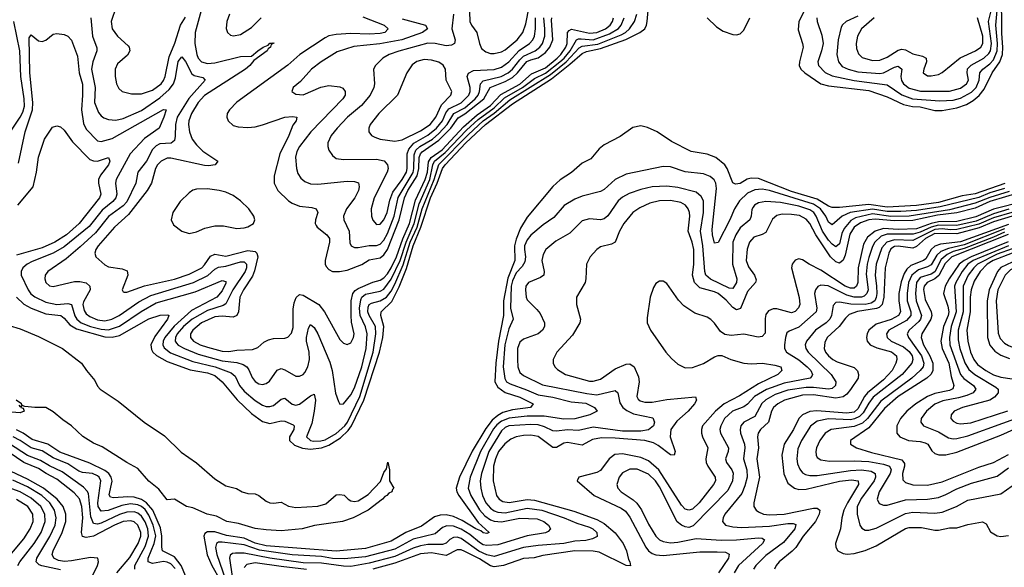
# Model space of a CAD drawing. Header units: inches. Extents: x 501365 to 657855, y 482276 to 547543.
# Tile 114 of 256: x 534207 to 539568, y 513320 to 516300. Entities that reach past the tile are written whole.
import ezdxf

# ---------------------------------------------------------------- set-up
doc = ezdxf.new("R2010")
doc.units = ezdxf.units.IN
doc.header["$MEASUREMENT"] = 0
doc.layers.add('A5531', color=7, linetype='Continuous')

msp = doc.modelspace()

# ---------------------------------------------------------------- linework, layer by layer
at = {"layer": 'A5531', "color": 5}
for points, elevation in [([(538480.1, 516350), (538449.3, 516290), (538445.1, 516245.1), (538470.1, 516170), (538472.6, 516150), (538452.4, 516070), (538452, 516050), (538460.6, 516030), (538481.2, 516010), (538570, 515950.1), (538610, 515939.5), (538830, 515914.1), (538930, 515879.2), (539018.5, 515838.5), (539068.3, 515828.3), (539110, 515826.2), (539190, 515805.8), (539230, 515805.6), (539310, 515820.3), (539361.5, 515838.5), (539399.1, 515860.9), (539432, 515888), (539458.7, 515921.3), (539501.4, 516010), (539543.4, 516070), (539557.4, 516110), (539560.8, 516150), (539554.4, 516225.6), (539552.9, 516452.9)], 1720), ([(534190.1, 514790), (534230, 514751.6), (534270, 514729.8), (534350, 514700.1), (534430.5, 514690.5), (534450, 514675.9), (534479.7, 514639.7), (534516.8, 514616.8), (534670, 514573.3), (534710, 514572.1), (534750, 514581.9), (534910, 514672), (534972.5, 514692.5), (535013.7, 514693.7), (535018.7, 514690), (535012.1, 514670), (534943.2, 514576.8), (534922.1, 514530), (534924.6, 514504.6), (534932.9, 514490), (534953, 514473), (535010, 514439.4), (535135.4, 514395.4), (535230, 514378.8), (535270, 514364.5), (535309.2, 514330), (535391.1, 514231.1), (535470, 514157.8), (535530, 514113.5), (535570, 514103.1), (535630, 514117), (535650, 514115.4), (535695.9, 514095.9), (535702, 514090), (535699.6, 514070), (535676.1, 514030), (535676, 514010), (535704.1, 513984.1), (535747.9, 513967.9), (535790, 513963.1), (535850, 513969.2), (535890, 513983.8), (535954.7, 514025.3), (535996.1, 514063.9), (536013.9, 514090), (536081.4, 514230), (536166.4, 514490), (536184, 514570), (536190.4, 514630), (536173.2, 514690), (536175.6, 514710), (536233.3, 514766.7), (536273.9, 514846.1), (536313.5, 514946.5), (536349.4, 515070), (536391.9, 515170), (536444.5, 515330), (536480.1, 515410), (536509.2, 515490), (536523.5, 515510), (536637.1, 515630), (536743.1, 515730), (536890, 515842.1), (537102.4, 515977.6), (537203, 516057), (537270, 516116.8), (537292.5, 516127.5), (537370, 516143.9), (537507.6, 516192.4), (537583.2, 516230), (537610, 516250.1), (537620.4, 516270), (537624.1, 516290), (537630.2, 516370)], 1720), ([(534732.1, 516370), (534705.5, 516290), (534710.6, 516250.6), (534739.8, 516210), (534797.6, 516157.6), (534803.5, 516150), (534806.7, 516130), (534793.7, 516106.3), (534740.6, 516059.4), (534727, 516030), (534727.1, 515990), (534735.2, 515950), (534746.2, 515926.2), (534764.9, 515910), (534816.2, 515896.2), (534870, 515896.4), (534930, 515915.7), (534976.7, 515950), (534991, 515969), (534999.2, 515990), (535021.7, 516098.3), (535051.6, 516171.6), (535082.3, 516270), (535110, 516313.4)], 1780), ([(536655, 516395), (536657.9, 516290), (536666.7, 516270), (536695.7, 516230), (536710.1, 516170), (536722.3, 516142.3), (536744.5, 516124.5), (536770, 516116.8), (536790, 516115.6), (536830, 516125.2), (536850, 516136.4), (536915.8, 516190), (536945.8, 516230), (536962.4, 516277.6), (536981.7, 516370)], 1880), ([(538546.7, 516310), (538549.6, 516290), (538575.4, 516215.4), (538581.2, 516170), (538573.1, 516130), (538552.7, 516070), (538557.3, 516050), (538593, 516013), (538630, 515993.7), (538750, 515969.6), (538930, 515944.9), (539010, 515890.6), (539068.7, 515868.7), (539217.5, 515857.5), (539290, 515861.6), (539330, 515873.1), (539390, 515904.9), (539414.8, 515930), (539431.6, 515970), (539435.6, 516010), (539451.1, 516030), (539490, 516059.9), (539510, 516081.4), (539529.1, 516130), (539530.5, 516170), (539521.8, 516270), (539530.1, 516369.9)], 1740), ([(538770, 516318.3), (538706.7, 516290), (538687.4, 516272.6), (538680.7, 516259.3), (538664, 516190), (538656.3, 516110), (538664.5, 516070), (538685.8, 516045.8), (538717.6, 516030), (538770, 516016.2), (538890, 516007.3), (538910, 516010.8), (538970, 516041.1), (538990, 516046.3), (539009.3, 516030), (539005.1, 515990), (539008.3, 515968.3), (539019.6, 515950), (539050, 515928), (539111.2, 515911.2), (539270, 515911.4), (539330, 515927.2), (539362.7, 515950), (539372.2, 515970), (539365.1, 516010), (539368.4, 516031.6), (539387.2, 516052.8), (539457.2, 516090), (539484.5, 516115.5), (539492.6, 516130), (539499, 516170), (539482.9, 516290), (539502.9, 516377.1)], 1760), ([(534200.1, 515519.9), (534237.1, 515690), (534277.5, 515810), (534279.7, 515850), (534262.7, 516010), (534258.9, 516201.1), (534270, 516217.1), (534310, 516185.3), (534330, 516180.4), (534350, 516188), (534390, 516220.5), (534410, 516225.5), (534450, 516219.3), (534470, 516210.4), (534490, 516188.2), (534521.8, 516101.8), (534530.7, 516010), (534548.5, 515948.5), (534549.8, 515890), (534543.6, 515810), (534555.1, 515735.1), (534570, 515704.8), (534630, 515641.2), (534650, 515637.9), (534710, 515653.8), (534990, 515811.4), (535004.7, 515810), (534992.9, 515770), (534967.2, 515710), (534887, 515653), (534809.3, 515570), (534731.9, 515430), (534729.1, 515410), (534736.3, 515350), (534730.6, 515330), (534714.8, 515310), (534656.5, 515263.5), (534584.9, 515175.1), (534450, 515064), (534390, 515029.4), (534275.3, 514984.7), (534248, 514970), (534224.8, 514950), (534215.3, 514930), (534214.6, 514910), (534253, 514830), (534268.7, 514808.7), (534290, 514791.6), (534350, 514762.7), (534409.2, 514749.2), (534470, 514754.6), (534489.7, 514749.7), (534507.5, 514687.5), (534518.5, 514670), (534542.7, 514650), (534592.6, 514630), (534650, 514616.1), (534690, 514612.1), (534750, 514631.4), (534867.9, 514712.1), (534950, 514759.4), (535161.9, 514818.1), (535310, 514879.8), (535330, 514875.8), (535330, 514865.7), (535310, 514823.8), (535280.9, 514790), (535143.3, 514716.7), (535047.7, 514632.3), (534997.6, 514570), (534988.9, 514550), (534986.8, 514530), (534993.7, 514513.7), (535027.8, 514487.8), (535150, 514440.7), (535271.3, 514411.3), (535358.7, 514378.7), (535379.8, 514359.8), (535403.4, 514310), (535430, 514278.8), (535490, 514227.8), (535530, 514202.7), (535550, 514195.5), (535570, 514194.1), (535590, 514201), (535630, 514235.5), (535650, 514239.8), (535690, 514208.1), (535710, 514202.4), (535731.5, 514208.5), (535790, 514253), (535810, 514261.3), (535818.2, 514230), (535811.2, 514168.8), (535797.4, 514102.6), (535768.8, 514030), (535790, 514010.2), (535807.2, 514007.2), (535847.7, 514007.7), (535870, 514014.1), (535930, 514047.7), (535977.5, 514090), (535991.2, 514110), (536059.5, 514250), (536132.6, 514490), (536146.8, 514590), (536144.6, 514630), (536109.2, 514690), (536103.2, 514710), (536104.6, 514735.4), (536110.5, 514749.5), (536122.4, 514757.6), (536170, 514769.1), (536204.6, 514790), (536230, 514822.9), (536250, 514861.5), (536294.9, 514965.1), (536334, 515090), (536370.7, 515170), (536398.2, 515270), (536463.9, 515430), (536488.7, 515511.3), (536650, 515675.9), (536730, 515749.6), (536790, 515791.1), (536876.2, 515863.8), (537098, 516002), (537182.7, 516070), (537253.9, 516146.1), (537270, 516156.6), (537354.1, 516165.9), (537482.7, 516217.3), (537505.1, 516230), (537527, 516250), (537554.2, 516290), (537568.2, 516330)], 1740), ([(534595.3, 516310), (534604.4, 516210), (534626.7, 516146.7), (534626.5, 516130), (534605, 516070), (534597.7, 516030), (534617.9, 515930), (534614.2, 515850), (534635.5, 515795.5), (534650, 515776.5), (534665.7, 515765.7), (534690, 515757.5), (534730, 515753), (534770, 515762.5), (534870, 515806.1), (534970, 515875.2), (535020.2, 515919.8), (535044.7, 515950), (535056.2, 515983.8), (535070, 516072.6), (535090, 516098.6), (535110, 516072.9), (535144.6, 516004.6), (535156.8, 515996.8), (535205.3, 515985.3), (535216.2, 515970), (535128.8, 515871.2), (535064.9, 515770), (535055.1, 515730), (535054.5, 515665.5), (535050, 515642.6), (535032, 515628), (534970, 515623.7), (534950, 515614.3), (534930, 515593.7), (534898.5, 515530), (534851.3, 515470), (534839.9, 515410), (534790, 515309.1), (534770, 515286.6), (534690, 515229.5), (534619.3, 515140.7), (534536.6, 515063.4), (534460.6, 514999.4), (534360.7, 514930), (534346.8, 514910), (534344, 514890), (534350.2, 514870), (534370, 514851.1), (534390, 514848.5), (534505.1, 514874.9), (534535.6, 514875.6), (534570, 514867.3), (534589.4, 514850), (534590.1, 514830), (534555.3, 514764.7), (534551.3, 514750), (534558.1, 514718.1), (534570, 514700.1), (534590, 514684.4), (534630, 514667.5), (534670, 514661.9), (534708.7, 514670), (534748.6, 514690), (534856.2, 514763.8), (534921.2, 514798.8), (535153, 514870), (535232, 514908), (535270, 514941.7), (535290, 514953.3), (535330, 514958.8), (535410, 514982.3), (535430, 514982.7), (535443, 514970), (535442.9, 514950), (535435.5, 514930), (535367.8, 514830), (535330, 514753), (535315.6, 514744.4), (535230, 514716.5), (535146.9, 514670), (535099.9, 514630), (535064.5, 514590), (535055, 514570), (535053.8, 514550), (535060.2, 514540.2), (535069.2, 514529.2), (535104.7, 514510), (535179.6, 514479.6), (535310, 514442.6), (535390, 514434.8), (535423.6, 514423.6), (535443.5, 514410), (535455.1, 514395.1), (535472.4, 514352.4), (535490, 514330.2), (535510, 514319.1), (535530, 514314.6), (535550, 514319.3), (535567.4, 514332.6), (535610, 514393.6), (535630, 514401), (535650, 514394.4), (535710, 514359.8), (535730, 514359.3), (535750, 514369.3), (535759.2, 514380.8), (535776.1, 514410), (535785.7, 514450), (535783, 514490), (535768.7, 514550), (535769.1, 514570), (535779.1, 514620.9), (535790, 514642), (535810, 514624), (535830, 514590.2), (535896.6, 514436.6), (535908.2, 514390), (535927.6, 514267.6), (535942.4, 514222.4), (535950, 514208), (535970, 514208.9), (536010, 514257.7), (536030, 514295.8), (536070, 514411), (536093.4, 514510), (536099.1, 514590), (536090, 514629), (536061.8, 514690), (536057.8, 514730), (536063.8, 514776.2), (536070, 514790.1), (536090, 514806), (536170, 514823), (536190, 514833.5), (536230, 514887.5), (536279.5, 514990), (536311.4, 515090), (536355.9, 515190), (536383, 515297), (536440, 515430), (536457, 515510), (536466.3, 515530), (536523.6, 515576.4), (536640.7, 515699.3), (536703.4, 515756.6), (536790, 515819.7), (536846, 515874), (536944.1, 515930), (537010, 515980.6), (537070, 516008.2), (537148.7, 516070), (537171.5, 516090), (537204.4, 516130), (537239, 516190), (537250, 516195.9), (537263.9, 516196.1), (537330, 516189.6), (537417.7, 516222.3), (537467.4, 516252.6), (537482.2, 516270), (537498.6, 516310)], 1760), ([(535195.5, 516350), (535162.4, 516230), (535161.5, 516170), (535171.1, 516110), (535178.8, 516090), (535196.8, 516070), (535230, 516062.3), (535270, 516064.5), (535410, 516099.6), (535470, 516101.5), (535503.5, 516130), (535533.3, 516150), (535559.3, 516160.7), (535570, 516172.7), (535588, 516172), (535590, 516176), (535591.5, 516171.5), (535575.6, 516164.4), (535573.7, 516150), (535559.4, 516140.6), (535554, 516130), (535482.4, 516077.6), (535460.7, 516050), (535437.5, 516030), (535213, 515887), (535178.7, 515850), (535143.3, 515790), (535128.6, 515750), (535126.3, 515730), (535131, 515690), (535146.8, 515650), (535170, 515618.1), (535204.7, 515584.7), (535286, 515530), (535272.4, 515510), (535235.6, 515504.4), (535213.9, 515506.1), (535030, 515547.1), (535010, 515545.7), (534977, 515530), (534957.8, 515510), (534946.8, 515490), (534924.5, 515410), (534901.3, 515370), (534800.3, 515239.7), (534722.9, 515170), (534634.4, 515070), (534621.6, 515050), (534615.9, 515030), (534622.3, 515010), (534670, 514965.7), (534690, 514955.9), (534764.3, 514944.3), (534792.8, 514932.8), (534796.5, 514910), (534765.7, 514830), (534770, 514818.8), (534776.3, 514816.3), (534790, 514816.9), (534887.5, 514852.5), (535050, 514887.4), (535130, 514915.1), (535198.4, 514950), (535214.3, 514965.7), (535246.4, 515013.6), (535270, 515023.9), (535330, 515013.6), (535450, 515043.4), (535490, 515038.2), (535499.2, 515030), (535503, 515010), (535486.6, 514933.4), (535475.3, 514904.7), (535426.4, 514830), (535406.5, 514790), (535397.9, 514710), (535390, 514690.8), (535370, 514681.5), (535310, 514687.4), (535270, 514683.1), (535196.5, 514650), (535149.3, 514610), (535137.1, 514590), (535136.9, 514570), (535153.9, 514550), (535189.4, 514530), (535230, 514517), (535310, 514495.7), (535345.9, 514494.1), (535390, 514501.5), (535475.6, 514504.4), (535503.1, 514516.9), (535535.7, 514544.3), (535562, 514558), (535590, 514564.7), (535650, 514566.3), (535667.9, 514572.1), (535686.3, 514593.7), (535695.9, 514624.1), (535696.2, 514723.8), (535701.7, 514758.3), (535712.4, 514787.6), (535730, 514804.6), (535750, 514801.2), (535836.1, 514750), (535866.8, 514710), (535950, 514558.9), (535970, 514539), (535990, 514532.9), (536010, 514541.1), (536025, 514570), (536029.1, 514590), (536014.3, 514654.3), (536011.1, 514691.1), (536012.8, 514770), (536021.7, 514810), (536033.8, 514826.2), (536050, 514837.9), (536130, 514872.3), (536170, 514882.9), (536190, 514894.6), (536210, 514916.5), (536230, 514949.8), (536259.6, 515010), (536292.8, 515107.2), (536330.2, 515190.2), (536362.2, 515317.8), (536415.3, 515430), (536427.1, 515470), (536433.1, 515526.9), (536447.3, 515550), (536507.4, 515592.6), (536623.6, 515716.4), (536697.9, 515782.1), (536770, 515833), (536827, 515893), (536930, 515948.8), (536994.4, 516005.6), (537070, 516038.4), (537134.1, 516090), (537154.3, 516110), (537180.6, 516150), (537187.4, 516170), (537190.7, 516229.3), (537198.7, 516241.3), (537211.9, 516248.1), (537310, 516226.1), (537350, 516230), (537396.1, 516250), (537421.5, 516270), (537434.4, 516290), (537440.1, 516310)], 1780), ([(535349.6, 516330), (535335.3, 516290), (535332.3, 516252.3), (535338.8, 516230), (535355.5, 516215.5), (535371.5, 516211.5), (535410, 516219.4), (535470, 516256.9), (535522.3, 516310)], 1820), ([(536075.1, 516315.1), (536191.9, 516270), (536213.4, 516250), (536195.6, 516230), (536170, 516225.3), (536110, 516221.4), (536010, 516224.9), (535930, 516219.8), (535890, 516211.7), (535870, 516201.7), (535733, 516110), (535667.8, 516052.2), (535390, 515851.8), (535349.4, 515810), (535337.5, 515790), (535335, 515770), (535343.2, 515750), (535370, 515724.6), (535397.2, 515717.2), (535450, 515713.6), (535490, 515717.4), (535530, 515727.6), (535650.1, 515770.1), (535693.4, 515773.4), (535715.5, 515770), (535712.9, 515750), (535694.7, 515725.3), (535673.4, 515670), (535623.1, 515570), (535592.7, 515450), (535593.5, 515410), (535612.6, 515370), (535670, 515315), (535690, 515301.3), (535730, 515285.7), (535798, 515278), (535821.6, 515270), (535830.2, 515250), (535818.6, 515210), (535816.5, 515190), (535820.7, 515180.7), (535826.5, 515170), (535879.7, 515130), (535893.9, 515110), (535893.8, 515090), (535869.6, 514990), (535870.2, 514970), (535876.3, 514956.3), (535890, 514939.7), (535910, 514928.8), (535948.9, 514928.9), (535990, 514937.6), (536070, 514967.6), (536110, 514992.3), (536170, 515004.2), (536190, 515019.5), (536210, 515049.7), (536273.8, 515210), (536301.8, 515330), (536321.3, 515370), (536371.2, 515450), (536380.7, 515490), (536382.2, 515550), (536389.6, 515570), (536399.2, 515580.8), (536490, 515643.7), (536554.2, 515710), (536594.7, 515765.3), (536630, 515786.8), (536734.3, 515870), (536768.3, 515931.7), (536850, 515962.8), (536890, 515984.9), (536918.2, 516010), (536968.5, 516071.5), (536990, 516082), (537030, 516092.2), (537070, 516120.5), (537093.7, 516150), (537110, 516190), (537103.6, 516296.4), (537104.2, 516310)], 1820), ([(536290, 516305.4), (536416.5, 516270), (536426.7, 516250), (536400.2, 516230), (536288.1, 516190), (536168.6, 516168.6), (536026.8, 516153.2), (535935.7, 516124.3), (535849.1, 516070), (535796.1, 516030), (535736.1, 515963.9), (535696.4, 515930), (535688.2, 515910), (535710, 515894), (535750, 515891.7), (535847.6, 515932.4), (535890, 515941.4), (535950, 515935.2), (535967, 515927), (535980.2, 515910), (535978.9, 515890), (535967, 515870), (535791.9, 515690), (535730, 515609.8), (535716.7, 515583.3), (535709, 515551), (535714.3, 515490), (535722.3, 515462.3), (535737.4, 515437.4), (535759.1, 515419.1), (535790, 515406.4), (535830, 515404.8), (535990, 515421.2), (536030, 515420.2), (536051.6, 515411.6), (536056, 515390), (536051.4, 515370), (536031.3, 515330), (535986.8, 515270), (535970.1, 515230), (535972.5, 515210), (536001.5, 515150), (536004.9, 515084.9), (536012, 515070), (536030, 515060.2), (536050, 515059.4), (536109.5, 515070.5), (536150, 515070.5), (536170, 515078.6), (536190, 515099.6), (536210, 515136.1), (536245.5, 515230), (536268.4, 515331.6), (536350, 515468.7), (536354.1, 515490), (536354.9, 515565.1), (536364.5, 515590), (536386.5, 515610), (536454.1, 515650), (536490, 515680.8), (536534.7, 515730), (536570.1, 515789.9), (536630, 515821.1), (536688, 515870), (536704.1, 515890), (536711.3, 515910), (536716, 515950), (536730, 515967.8), (536829.2, 515990), (536867.3, 516010), (536890.9, 516030), (536930, 516082.2), (536950, 516101.4), (537013, 516130), (537038.6, 516150), (537053, 516170), (537066.2, 516210), (537067.2, 516250), (537060.4, 516310)], 1840), ([(536568.9, 516330), (536559.4, 516250), (536577.7, 516190), (536575, 516170), (536559.1, 516160.9), (536530, 516156.9), (536470, 516170.6), (536430, 516172.4), (536270.9, 516129.1), (536219.6, 516110), (536184.9, 516090), (536144, 516050), (536133.8, 516030), (536139.2, 515950), (536135.7, 515930), (536115.7, 515890), (536067.5, 515832.5), (535992.7, 515770), (535935, 515710), (535904, 515670), (535885, 515630), (535884.6, 515610), (535891, 515590), (535910, 515560.7), (535930, 515544.8), (535970, 515539.1), (536150, 515540.1), (536191, 515531), (536210.6, 515510.6), (536213.4, 515490), (536208.9, 515470), (536137.5, 515330), (536120.5, 515270), (536122.7, 515230), (536130, 515208.4), (536150, 515185.2), (536170, 515187.8), (536190, 515211), (536207.6, 515250), (536221.7, 515318.3), (536239.3, 515360.7), (536290, 515430.1), (536312.9, 515470), (536317.7, 515490), (536317.4, 515570), (536325.2, 515594.8), (536352.5, 515627.5), (536430, 515672), (536476.2, 515710), (536508.7, 515750), (536527.4, 515792.6), (536544.4, 515815.6), (536610, 515848.3), (536652.5, 515890), (536660.5, 515910), (536660.4, 515930), (536643.6, 515990), (536650.9, 516009.1), (536677.2, 516022.8), (536790, 516028.4), (536830, 516041.9), (536870, 516070.1), (536927.5, 516132.5), (536983.8, 516170), (537000.6, 516190), (537009.6, 516210), (537016.2, 516250), (537015.6, 516310)], 1860), ([(537950.9, 516310), (538001.3, 516261.3), (538037.5, 516237.5), (538090, 516218.7), (538110, 516217.2), (538130, 516223.4), (538150, 516243.2), (538182.7, 516310)], 1720), ([(538860.1, 516310), (538791.3, 516250), (538769.5, 516210), (538762, 516170), (538763.6, 516143.6), (538773.6, 516113.6), (538794.6, 516094.6), (538850, 516077.5), (538890, 516079.4), (538930, 516096.6), (538990, 516134.1), (539010, 516139.4), (539030, 516135.3), (539070, 516114.9), (539122.3, 516102.3), (539141.8, 516090), (539143.8, 516070), (539129.4, 516030), (539126.9, 516010), (539150, 515993.8), (539170, 515994), (539210, 516002), (539230, 516012.3), (539327.4, 516092.6), (539411.9, 516130), (539439.4, 516150), (539450.5, 516170), (539451.2, 516210), (539422.1, 516310)], 1780), ([(534090, 515592.9), (534210, 515768.9), (534223.8, 515796.2), (534233.3, 515830), (534231.8, 515870), (534213.1, 515990), (534208.4, 516130), (534175.4, 516290)], 1760), ([(534198, 515290), (534280.8, 515390), (534299.5, 515470), (534308.8, 515551.2), (534342.5, 515650), (534385.6, 515714.4), (534410, 515722), (534430, 515716.3), (534450, 515699.1), (534495.6, 515635.6), (534590, 515539.7), (534610, 515531), (534630, 515530.9), (534690, 515550.2), (534697.5, 515530), (534690.7, 515510), (534646.4, 515453.6), (534637.1, 515430), (534636.1, 515410), (534648.9, 515350), (534641.2, 515330), (534531.9, 515190), (534463, 515130), (534398.4, 515090), (534330, 515058.9), (534190, 515018.9)], 1720), ([(539571.2, 515408.8), (539410, 515351.7), (539339.5, 515340.5), (539210, 515306), (539090, 515288.2), (538930, 515280), (538830, 515294), (538670, 515277.8), (538630, 515278), (538610, 515285.6), (538550, 515322.4), (538410, 515364.9), (538230, 515435.9), (538190, 515438.1), (538168.8, 515431.2), (538130, 515408.6), (538104.6, 515404.6), (538090, 515412.4), (538058.3, 515490), (538045.7, 515510), (537997.8, 515550), (537950, 515568.8), (537863.3, 515583.3), (537756.5, 515636.5), (537678.2, 515690), (537626.2, 515713.8), (537590, 515722.9), (537546.3, 515713.7), (537476.1, 515663.9), (537390, 515618.7), (537363, 515597), (537316.5, 515543.5), (537270, 515519), (537211.6, 515468.4), (537150, 515427.9), (537110, 515392.5), (536970, 515225), (536933.9, 515166.1), (536910, 515105.6), (536901.6, 515070), (536902.4, 514990), (536865.8, 514894.2), (536841, 514770), (536841, 514690), (536813.8, 514550), (536798.9, 514430), (536794.2, 514330), (536810, 514300.9), (536850, 514271.4), (536930, 514246.4), (537002.2, 514210), (536988.2, 514190), (536890, 514177.7), (536838.4, 514161.6), (536810, 514146.8), (536779.4, 514120.6), (536744.6, 514075.4), (536670, 513951.7), (536602.6, 513810), (536583.8, 513750), (536586.9, 513730), (536598, 513710), (536703.9, 513563.9), (536762.6, 513510), (536750, 513504.5), (536730, 513507.7), (536718.3, 513518.3), (536690, 513529.6), (536615.5, 513575.5), (536570, 513597.1), (536530, 513604.7), (536496.7, 513603.3), (536464.9, 513595.1), (536395.7, 513544.3), (536310, 513509.9), (536230, 513462.2), (536090, 513422.3), (535930, 513407.9), (535550, 513437.3), (535490, 513451.3), (535430, 513479.1), (535333.1, 513493.1), (535270, 513513.4), (535230, 513513.6), (535215.7, 513504.3), (535209.5, 513490), (535228.6, 513388.6), (535252.8, 513330), (535298.7, 513250)], 1720), ([(539570, 515380.4), (539490, 515356.9), (539430, 515332.8), (539219.3, 515280.7), (539090, 515261.9), (539004.4, 515255.6), (538930, 515255.5), (538850, 515269.5), (538729.1, 515250.9), (538685.8, 515230), (538630, 515182.9), (538610, 515198.9), (538596, 515230), (538567.5, 515270), (538530, 515296.3), (538289.5, 515370.5), (538250, 515377.5), (538210, 515374.2), (538170, 515355.7), (538125.9, 515314.1), (538098.8, 515270), (538073.3, 515210), (538010, 515087.8), (537990, 515083.6), (537978.4, 515130), (537977.6, 515157.6), (538000.7, 515380.7), (537996.9, 515410), (537988, 515428), (537966.5, 515446.5), (537930, 515460.5), (537830, 515471.7), (537750, 515499.1), (537710, 515501.8), (537510, 515458.8), (537450, 515430.6), (537390, 515375), (537370, 515364.6), (537270, 515339.5), (537230, 515323.7), (537172, 515288), (537115.9, 515224.1), (537056.7, 515183.3), (536990, 515126.8), (536970, 515102.6), (536956.6, 515070), (536954.9, 515050), (536961.2, 515010), (536957.9, 514982.1), (536943, 514957), (536910, 514921.6), (536890, 514878.6), (536883.7, 514850), (536878.6, 514730), (536894.2, 514670), (536870, 514618), (536849, 514530), (536839.8, 514410), (536848.1, 514348.1), (536858.6, 514330), (536877.6, 514317.6), (536966.6, 514286.6), (537030, 514258.7), (537110, 514245.5), (537210, 514220.4), (537290, 514213.2), (537336, 514190), (537351.7, 514170), (537312, 514150), (537230, 514127.7), (537170, 514126.9), (537062, 514142), (536970, 514142.8), (536871.9, 514131.9), (536830, 514115.6), (536804.9, 514095.1), (536787.2, 514072.8), (536716.9, 513950), (536660.6, 513810), (536648.8, 513750), (536663.5, 513710), (536710, 513632.1), (536739.8, 513599.8), (536770, 513578.9), (536790.7, 513570.7), (536830, 513567.2), (536930, 513586.8), (537024, 513584), (537060.1, 513570), (537086.2, 513550), (537097.8, 513530), (537084.4, 513515.6), (537070, 513508.4), (536970, 513491.8), (536810, 513443.1), (536750, 513437.9), (536730, 513442.8), (536710, 513454.4), (536657.9, 513497.9), (536610, 513528), (536570, 513544.2), (536533.6, 513546.4), (536510, 513536.1), (536470, 513502.6), (536350, 513472.8), (536250, 513418.6), (536090, 513377.5), (535974, 513366), (535910, 513367.5), (535850, 513378), (535690, 513387.6), (535513.4, 513413.4), (535430, 513442), (535310, 513457.1), (535290, 513457.2), (535277.9, 513450), (535272.6, 513427.4), (535279.9, 513390), (535357, 513170)], 1740), ([(539595.1, 515364.9), (539490, 515333.2), (539410, 515301.1), (539270, 515265.7), (539050, 515231), (538950, 515229.7), (538850, 515244.1), (538757.7, 515222.3), (538732.7, 515207.3), (538695.9, 515164.1), (538682.8, 515137.2), (538670, 515079.8), (538650, 515064.5), (538630, 515078), (538610, 515101), (538578.1, 515150), (538544, 515230), (538530.3, 515250.3), (538510, 515265), (538450, 515284.4), (538350, 515304.4), (538270, 515311), (538230, 515302.4), (538208.8, 515291.2), (538199.9, 515280.1), (538192.7, 515267.3), (538190.1, 515230), (538183, 515210), (538130, 515168.1), (538105.9, 515130), (538090.8, 515090), (538088.6, 514970), (538111.2, 514890), (538109.4, 514870), (538090, 514838), (538070, 514839.3), (537967.7, 514887.7), (537943.1, 514910), (537936.9, 514930), (537926.2, 515070), (537914.7, 515150), (537931.1, 515250), (537930, 515314.3), (537918.4, 515338.4), (537890, 515360.7), (537790, 515387.4), (537730, 515394.1), (537650, 515389.5), (537590, 515376.1), (537526, 515354), (537490, 515333.3), (537466.4, 515313.6), (537410, 515232.8), (537390, 515216.3), (537370, 515211.2), (537310, 515215.9), (537270, 515205.3), (537201.8, 515138.2), (537125.5, 515094.5), (537071.4, 515050), (537058, 515022), (537050.1, 514990), (537063.7, 514930), (537060.7, 514910), (537043.3, 514896.7), (536977.3, 514870), (536962.6, 514850), (536960.6, 514830), (536964.2, 514790), (536970, 514775.5), (537023.7, 514723.7), (537040.8, 514700.8), (537065.4, 514650), (537065.2, 514630), (537053.7, 514610), (537029.6, 514590.4), (536950, 514560.6), (536930, 514545.7), (536918.5, 514510), (536917.8, 514450), (536919.5, 514410), (536930, 514380.2), (536950, 514363.3), (537053.8, 514313.8), (537294.5, 514265.5), (537350, 514259.1), (537450, 514281.5), (537464.7, 514270), (537474.6, 514214.6), (537491, 514190), (537512.4, 514172.4), (537550, 514154.7), (537653.8, 514133.8), (537664, 514110), (537658.6, 514090), (537631.6, 514068.4), (537590, 514061.5), (537539.8, 514060.2), (537490, 514061.4), (537330, 514081.7), (537250, 514064.7), (537190, 514067.2), (537130, 514060.7), (537110, 514063), (537065, 514085), (537030, 514094.8), (536990, 514096.5), (536870, 514089.3), (536850, 514080.3), (536830, 514062.3), (536762, 513950), (536721.2, 513830), (536715.1, 513790), (536717.1, 513750), (536726.4, 513710), (536746, 513670), (536770, 513642.4), (536790, 513627.9), (536810, 513620.3), (536850, 513617.1), (536970, 513641.6), (537049.3, 513630), (537172.5, 513590), (537239.9, 513559.9), (537310, 513538.1), (537326.9, 513530), (537349.5, 513510), (537352.1, 513487.9), (537325.7, 513474.3), (537290, 513466.1), (537230, 513462.2), (537170, 513449.1), (537030, 513438.5), (536950, 513427.2), (536790, 513378.6), (536750, 513387), (536707.7, 513407.7), (536610, 513476.4), (536590, 513483.2), (536570, 513482.8), (536550, 513471.7), (536528.5, 513451.5), (536510, 513443.3), (536430, 513443.7), (536390, 513436.9), (536350, 513423.7), (536250, 513378.3), (536110, 513342.3), (536010, 513324.5), (535970, 513325.5), (535850, 513342), (535750, 513344.2), (535570, 513370), (535430, 513396.4), (535382.3, 513397.7), (535365.2, 513394.8), (535353.1, 513386.9), (535349.4, 513370), (535363.8, 513270)], 1760), ([(539659.5, 515360.5), (539490, 515309.7), (539410, 515275.1), (539310, 515248.2), (539204.7, 515235.3), (539070, 515206.6), (538970, 515205), (538864.7, 515215.3), (538830, 515210.1), (538785, 515195), (538750.6, 515170), (538726.4, 515133.6), (538701.5, 515018.5), (538690, 514990.5), (538670, 514975.8), (538650, 514982.6), (538621.7, 515010), (538542.2, 515130), (538510, 515190.9), (538490, 515215.3), (538453.5, 515233.5), (538410, 515240.7), (538358.2, 515241.8), (538330, 515233.9), (538306.2, 515213.8), (538270, 515142.4), (538250, 515131), (538204.2, 515115.8), (538180.7, 515090), (538168.9, 515051.1), (538163.4, 514990), (538174.5, 514954.5), (538208, 514910), (538216.3, 514883.7), (538212.9, 514870), (538170, 514820.5), (538131.5, 514728.5), (538110, 514721.3), (538090, 514734.2), (538053.3, 514773.3), (538010, 514809.9), (537990, 514819.5), (537910, 514841.4), (537881.9, 514870), (537870.2, 514910), (537877.5, 514970), (537876.8, 515050), (537868.9, 515088.9), (537846.8, 515150), (537856.3, 515230), (537854.2, 515250), (537847.5, 515270), (537832.5, 515290), (537806, 515306), (537750, 515315.6), (537690, 515314.3), (537638.1, 515301.9), (537583.6, 515276.4), (537546.4, 515250), (537495.9, 515190), (537472.6, 515150), (537450.1, 515089.9), (537430, 515078.1), (537370, 515063.7), (537348.9, 515050), (537312.7, 515010), (537293.6, 514970), (537290.2, 514890), (537285.5, 514870), (537239, 514790), (537238.5, 514750), (537260.6, 514670), (537256.6, 514650), (537217.3, 514582.7), (537131.3, 514490), (537112.6, 514450), (537112.6, 514430), (537121.5, 514410), (537135.6, 514395.6), (537178.7, 514370), (537310, 514332.3), (537330, 514332.3), (537370, 514343.9), (537450, 514399.1), (537510, 514425.7), (537530, 514428), (537553.4, 514410), (537575.9, 514355.9), (537579.6, 514330), (537566.5, 514250), (537574.3, 514234.3), (537585.4, 514225.4), (537610, 514219.2), (537650, 514219.4), (537730, 514233.8), (537887, 514247), (537892.7, 514230), (537880.8, 514210), (537846.9, 514170), (537785, 514115), (537753.3, 514070), (537749.7, 514030), (537775.4, 513950), (537771.2, 513930), (537750, 513931.4), (537683.6, 513983.6), (537657.9, 513997.9), (537610, 514010.4), (537450, 514023.4), (537375.6, 514024.4), (537325.4, 514014.6), (537270, 513984.5), (537190, 513999.3), (537170, 513994.8), (537130, 513972.8), (537110, 513972.2), (537030, 514031), (536990, 514039.6), (536950, 514037.9), (536909.8, 514030.2), (536882, 514018), (536849, 513991), (536814.7, 513950), (536797.6, 513910), (536787.7, 513870), (536785.6, 513790), (536802.4, 513710), (536817, 513690), (536837.9, 513677.9), (536872.3, 513672.3), (536970, 513689.8), (537010, 513686), (537225.2, 513625.2), (537350, 513579.9), (537390, 513558.1), (537450, 513507), (537492.3, 513450), (537510.6, 513410), (537522.3, 513362.3), (537530.1, 513349.9), (537532.4, 513327.6), (537510, 513329.1), (537362.9, 513402.9), (537330, 513407.6), (537230, 513408.7), (537054.9, 513385.1), (537007.8, 513372.2), (536950, 513367.3), (536841.3, 513330), (536790, 513322.2), (536770, 513327.1), (536710, 513365.3), (536630, 513405.7), (536610, 513414.2), (536590, 513415.3), (536530, 513384.7), (536450, 513399.3), (536390, 513393.7), (536250, 513342), (536130, 513310)], 1780), ([(539674.3, 515310), (539510, 515268.5), (539413.8, 515226.2), (539310, 515201.2), (539210, 515200), (539169.8, 515190.2), (539090, 515161), (538990, 515157.3), (538910, 515163), (538864.8, 515150), (538822.8, 515117.2), (538802.2, 515077.8), (538772.7, 514950), (538770, 514869.7), (538764.1, 514850), (538750, 514839.6), (538730, 514839), (538700.8, 514850), (538570, 514936.2), (538504.7, 514970), (538470, 514993.6), (538450, 514998.7), (538430, 514991.9), (538412.7, 514970), (538409.3, 514950), (538451.1, 514788.9), (538453.9, 514750), (538447.3, 514732.7), (538430, 514711.9), (538410, 514705.5), (538330, 514726.9), (538310, 514727.3), (538283.7, 514716.3), (538270, 514696.4), (538265.3, 514674.7), (538266.4, 514593.6), (538250, 514575.9), (538227.1, 514572.9), (538150, 514588.2), (538080.9, 514580.9), (538046.7, 514586.7), (538023, 514603), (537990, 514649.1), (537970, 514669.3), (537950, 514680.4), (537883.1, 514703.1), (537823.2, 514743.2), (537793.4, 514773.4), (537730, 514864), (537710, 514876.9), (537690, 514876.9), (537670, 514863.6), (537657.6, 514842.4), (537640.7, 514790), (537622.8, 514677.2), (537623.8, 514650), (537642.3, 514610), (537726, 514490), (537755.5, 514455.5), (537790, 514426), (537830, 514405.9), (537870, 514407.9), (537930, 514429.6), (537990, 514464.6), (538010, 514472.4), (538030, 514472.8), (538078.3, 514450), (538150, 514431.3), (538190, 514427.7), (538251.5, 514431.5), (538319.4, 514419.4), (538351.6, 514410), (538357.3, 514390), (538335, 514370), (538230, 514318), (538126.8, 514253.2), (538043.7, 514210), (537995.6, 514170), (537925.4, 514090), (537918.9, 514070), (537919.3, 514050), (537924.3, 514030), (537953.2, 513970), (537942.1, 513910), (537945.3, 513890), (537953.5, 513870), (537993.1, 513810), (537995, 513790), (537985.5, 513770), (537905.8, 513670), (537870, 513636.7), (537850, 513630.4), (537830, 513637.2), (537810, 513658.9), (537686.6, 513850), (537630, 513898.6), (537590, 513917), (537490, 513937.1), (537447.1, 513932.9), (537416.6, 513910), (537370, 513847), (537350, 513835.9), (537252.4, 513810), (537242, 513790), (537334.8, 513710), (537482.1, 513642.1), (537506.3, 513626.3), (537530, 513593.6), (537615.6, 513430), (537630, 513409.2), (537650, 513394.4), (537670, 513387.3), (537710, 513384.1), (537910, 513404.1), (538004.4, 513404.4), (538050, 513402), (538070, 513392.2), (538065.9, 513370), (538011.5, 513290)], 1820), ([(539591.8, 515268.2), (539510, 515244.1), (539415.7, 515204.3), (539310, 515179.6), (539210, 515181.6), (539170, 515171.1), (539110, 515143.2), (539072.7, 515132.7), (538930, 515132.7), (538898.2, 515121.8), (538862.8, 515090), (538850, 515065.6), (538830, 515005.7), (538821.1, 514970), (538815.7, 514915.7), (538826.3, 514830), (538820.3, 514810), (538805.1, 514794.9), (538790, 514789.7), (538749.8, 514790.2), (538710, 514801.5), (538609.2, 514850.8), (538570, 514855.8), (538552.1, 514847.9), (538539.8, 514830), (538535.5, 514810), (538547.9, 514730), (538544, 514710), (538450, 514625.9), (538395.9, 514604.1), (538384.9, 514595.1), (538376.2, 514570), (538371.8, 514530), (538372.1, 514510), (538382.5, 514490), (538450, 514448.5), (538495.6, 514410), (538514.5, 514390), (538524.2, 514370), (538520.1, 514359.9), (538510.8, 514349.2), (538370, 514322.6), (538272.4, 514287.6), (538207.7, 514250), (538170, 514208.4), (538150, 514193.6), (538088.3, 514170), (538044.6, 514130), (538023.8, 514090), (538020.1, 514070), (538022.5, 514050), (538065.9, 513970), (538064.3, 513950), (538050.7, 513910), (538056, 513890), (538085.1, 513850), (538091.7, 513831.7), (538087.6, 513790), (538062.1, 513737.9), (537874.7, 513545.3), (537850, 513536.1), (537830, 513539.5), (537810, 513549.1), (537787.7, 513567.7), (537690, 513757.9), (537668.1, 513790), (537630, 513827.5), (537570, 513853.3), (537530, 513853.9), (537490, 513833.2), (537471, 513810), (537457.7, 513770), (537464.1, 513750), (537482, 513730), (537547.3, 513687.3), (537568.2, 513668.2), (537592.6, 513632.6), (537630, 513555.2), (537670, 513490.2), (537690, 513470.2), (537710, 513460.4), (537750, 513454), (537790, 513456.2), (537890, 513476.4), (538027, 513467), (538110.2, 513469.8), (538230, 513481.1), (538250, 513478), (538262, 513470), (538251.8, 513450), (538121.3, 513330), (538097.2, 513290)], 1840), ([(539608.9, 515251.1), (539510, 515221.1), (539430, 515187.3), (539310, 515157.8), (539276, 515156), (539230, 515161.9), (539190, 515157.8), (539070, 515097.7), (538970, 515101.6), (538927.7, 515090), (538901.8, 515058.2), (538869.6, 514970), (538864.5, 514910), (538873.1, 514850), (538873.5, 514810), (538871, 514789), (538862.3, 514770), (538842.7, 514757.3), (538810, 514750.9), (538732.7, 514752.7), (538670, 514763), (538650, 514760.5), (538635.7, 514744.3), (538626.9, 514690), (538618, 514670), (538597.8, 514650), (538539.6, 514610), (538490.6, 514550), (538484.5, 514530), (538488.1, 514510), (538499.6, 514490), (538625.6, 514370), (538651.6, 514330), (538648.7, 514310), (538630, 514293.6), (538611.5, 514288.5), (538530, 514299.2), (538490, 514298.7), (538390, 514283.5), (538320, 514260), (538268.8, 514231.2), (538248.2, 514211.8), (538210, 514141.2), (538150.5, 514109.5), (538133.2, 514090), (538129.6, 514070), (538132.1, 514050), (538153.8, 513990), (538156.1, 513970), (538148, 513910), (538165.5, 513850), (538168.3, 513810), (538156, 513764), (538138.1, 513721.9), (538045.9, 513610), (538036.6, 513590), (538034, 513570), (538050.4, 513550), (538090, 513540.3), (538136.7, 513536.7), (538290, 513543.6), (538390, 513558.5), (538418, 513558), (538433, 513553), (538427.8, 513530), (538365, 513455), (538270, 513384.4), (538215.4, 513330), (538202.7, 513310)], 1860), ([(539610, 515230.6), (539510, 515199.1), (539431.9, 515168.1), (539310, 515134.5), (539190, 515135.7), (539138.9, 515110), (539090, 515066.2), (539070, 515055.9), (538990, 515067.2), (538970, 515065.1), (538950, 515052.6), (538939.9, 515030), (538919.8, 514950), (538912.4, 514790), (538903.2, 514750), (538886.2, 514733.8), (538872.4, 514727.6), (538767.9, 514712.1), (538724, 514696), (538703.6, 514676.4), (538669.6, 514630), (538602.9, 514570), (538590, 514543.6), (538587.1, 514510), (538594.8, 514490), (538610.1, 514470), (538634.4, 514450), (538658.1, 514438.1), (538750, 514408), (538769.1, 514389.1), (538774.6, 514370), (538772.3, 514350), (538730, 514286.9), (538710, 514262.7), (538690, 514247.1), (538650, 514240.4), (538530, 514258.6), (538470, 514256.2), (538372, 514230), (538334.2, 514210), (538312.3, 514190), (538301.2, 514170), (538284.3, 514110), (538241.5, 514070), (538228.2, 514050), (538225.2, 514030), (538229.1, 513970), (538220.4, 513910), (538235.5, 513810), (538205.1, 513670), (538205.1, 513650), (538216.5, 513630), (538230, 513621.5), (538257.6, 513610), (538290, 513604.9), (538369.6, 513610), (538530, 513641.2), (538550, 513641), (538563.2, 513630), (538560.7, 513610), (538540.4, 513570), (538473.2, 513490), (538432.3, 513427.7), (538413.1, 513406.9), (538341.9, 513350), (538325.5, 513330), (538317, 513310)], 1880), ([(539590, 515185.5), (539330, 515090.9), (539221.3, 515078.7), (539190, 515067.6), (539170.5, 515049.5), (539140.6, 514999.4), (539127.8, 514990), (539058.3, 514961.7), (539037.1, 514942.9), (539022, 514918), (539006.3, 514873.7), (538994.7, 514810), (538994.5, 514770), (539002.4, 514710), (538992.1, 514690), (538951.9, 514668.1), (538870, 514643), (538831.1, 514610), (538821.3, 514590), (538816.9, 514570), (538821, 514550), (538837.4, 514530), (538874.8, 514514.8), (538953.2, 514493.2), (538980.9, 514470), (538983.4, 514450), (538978.2, 514430), (538957.9, 514390), (538910, 514339.6), (538823.2, 514270), (538806.6, 514250), (538770, 514182.2), (538750, 514164.4), (538710, 514158.6), (538548.2, 514171.8), (538510, 514166.9), (538470.1, 514149.9), (538448.7, 514130), (538419.7, 514070), (538369.3, 513990.7), (538356.6, 513930), (538367.8, 513827.8), (538390, 513777.8), (538426, 513750), (538450, 513743.3), (538490, 513744.5), (538670, 513788.8), (538735.6, 513795.6), (538772.2, 513790), (538773.9, 513770), (538713.9, 513670), (538694.8, 513630), (538682.9, 513590), (538675.5, 513530), (538648.9, 513450), (538650.2, 513430), (538661.3, 513410), (538690, 513395.7), (538711.9, 513391.9), (538750, 513394.4), (538810, 513411.6), (538870, 513436.8), (539029.7, 513530.3), (539050, 513536.8), (539117.4, 513537.4), (539190, 513521.3), (539210, 513521.6), (539270, 513534.6), (539310, 513534), (539370, 513552.8), (539450, 513567.5), (539470, 513555.8), (539492.3, 513512.3), (539530, 513491.8), (539550, 513488), (539590, 513493.4)], 1920), ([(539570, 515162), (539350, 515075.6), (539264.6, 515055.4), (539222, 515038), (539200.6, 515019.4), (539170, 514966.1), (539150, 514954.7), (539100.6, 514939.4), (539065.2, 514910), (539045.9, 514870), (539038.8, 514810), (539039.9, 514770), (539058.4, 514710), (539059, 514690), (539036.3, 514663.7), (538939.8, 514610), (538926.9, 514590), (538929.5, 514570), (538951.2, 514551.2), (539019.5, 514519.5), (539050, 514493.6), (539065.8, 514470), (539070.7, 514450), (539064.3, 514430), (539012, 514370), (538854.8, 514245.2), (538830, 514213.3), (538799.3, 514160.7), (538779.7, 514140.3), (538753, 514127), (538730, 514123.2), (538610, 514127.2), (538550, 514114.8), (538512.7, 514087.3), (538464.3, 514010), (538444.7, 513964.7), (538437.6, 513910), (538442.4, 513882.4), (538453.9, 513853.9), (538470, 513833.7), (538484.9, 513824.9), (538510, 513819), (538550, 513820.2), (538730, 513846), (538790, 513850.3), (538844, 513844), (538864.6, 513830), (538867.5, 513810), (538859.6, 513790), (538790, 513696.6), (538767.6, 513650), (538767.8, 513610), (538782, 513550), (538792.1, 513532.1), (538810, 513522.7), (538830, 513521.9), (538870, 513532.5), (539030, 513613.4), (539070, 513619.5), (539190, 513613.9), (539230, 513619.6), (539308.5, 513651.5), (539370, 513685.8), (539550, 513719.2), (539610, 513762.6)], 1940), ([(539570, 515144), (539510, 515116.2), (539350, 515054.3), (539290, 515038.7), (539257.3, 515022.7), (539225, 514995), (539190, 514928), (539170, 514915.9), (539110, 514896.6), (539089.8, 514870), (539085, 514810), (539088, 514770), (539116.9, 514690), (539111.5, 514670), (539102.6, 514657.4), (539050.1, 514610), (539039.8, 514590), (539046.8, 514570), (539117.9, 514470), (539130.3, 514430), (539125.4, 514410), (539109.7, 514390), (539064.3, 514350), (538895.1, 514224.9), (538822.7, 514130), (538795.2, 514104.8), (538750, 514086.7), (538625.2, 514070), (538592.8, 514050), (538562.9, 514010), (538545.1, 513970), (538541.4, 513950), (538543.5, 513930), (538550, 513918.3), (538570, 513903.9), (538616.9, 513896.9), (538750, 513899.2), (538830, 513895.3), (538910, 513881.3), (538942.1, 513870), (538952.1, 513850), (538946.8, 513830), (538887.6, 513730), (538875, 513690), (538886.5, 513666.5), (538910, 513657.7), (538930, 513658.8), (539030, 513687.1), (539150, 513690.4), (539210, 513700.7), (539250, 513715.4), (539310, 513746.5), (539390, 513777), (539530, 513815.7), (539590, 513860.5)], 1960), ([(539589.4, 515130.6), (539282.9, 515010), (539246.2, 514973.8), (539212, 514908), (539190, 514890.3), (539148.6, 514870), (539131.1, 514850), (539127.6, 514832.4), (539136.6, 514776.6), (539169.5, 514710), (539172.8, 514690), (539168.2, 514670), (539118.6, 514590), (539115.9, 514570), (539128.1, 514530), (539161.7, 514470), (539178.2, 514430), (539179.2, 514390), (539170, 514371.1), (539145.5, 514350), (538990, 514249.1), (538915.3, 514184.7), (538830, 514078.7), (538731.4, 514010), (538730.3, 513990), (538763.7, 513970), (538844.9, 513944.9), (539010, 513904), (539025.3, 513885.3), (539025.3, 513870), (539013.9, 513830), (539016.2, 513796.2), (539030, 513780.9), (539069.3, 513769.3), (539150, 513767.6), (539230, 513784.9), (539430, 513864.9), (539510, 513890.4), (539590, 513934.1)], 1980), ([(539589.1, 515090.9), (539386.8, 515010), (539348.8, 514990), (539322.5, 514970), (539268, 514890), (539246.6, 514850), (539236.2, 514810), (539261, 514741), (539266.1, 514710), (539261.9, 514690), (539236.4, 514630), (539221.8, 514550), (539230, 514510), (539266.5, 514430), (539278.8, 514358.8), (539292.4, 514310), (539288.3, 514291.7), (539270, 514282.2), (539190, 514266.5), (539150.1, 514250), (539086, 514210), (539037.5, 514170), (539002.5, 514130), (538982.6, 514090), (538983.2, 514050), (538998.5, 514030), (539046.7, 514010), (539110, 514004.4), (539137.6, 513997.6), (539151.8, 513990), (539173.8, 513953.8), (539190, 513939.5), (539212.1, 513932.1), (539250, 513932.2), (539310, 513947.3), (539550, 514039.6), (539750, 514128.8)], 2020), ([(539590, 515069.9), (539399.1, 514990), (539370.1, 514970), (539338.6, 514930), (539303.3, 514870), (539297.6, 514850), (539306, 514710), (539277.9, 514630), (539269.8, 514570), (539271.4, 514531.4), (539329.1, 514369.1), (539348.2, 514348.2), (539400.9, 514310), (539412.5, 514290), (539398.6, 514270), (539364.3, 514255.7), (539318, 514242), (539233.7, 514226.3), (539190, 514207.3), (539143.6, 514170), (539116.1, 514130), (539114.2, 514110), (539127.8, 514090), (539210, 514057.8), (539263.9, 514023.9), (539290, 514018.6), (539310, 514020.1), (539370, 514036.2), (539750, 514173.5)], 2040), ([(539610, 515052.6), (539530, 515023.5), (539422.7, 514970), (539401.3, 514950), (539371.3, 514910), (539344.2, 514850), (539344.1, 514710), (539316.8, 514610), (539317.3, 514557.3), (539326.8, 514510), (539353, 514433), (539375.6, 514395.6), (539407.8, 514370), (539521.1, 514301.1), (539534.6, 514290), (539534.6, 514270), (539514.1, 514245.9), (539489.8, 514230.2), (539340.9, 514190), (539295.2, 514170), (539279, 514150), (539276.6, 514130), (539290, 514114.7), (539310, 514103.8), (539330, 514100.1), (539386.2, 514106.2), (539587.8, 514172.2)], 2060), ([(539610, 515029.3), (539507.7, 514990), (539475.6, 514970), (539437.3, 514930), (539403.8, 514876.2), (539387.5, 514830), (539382.5, 514790), (539382.8, 514710), (539364.3, 514610), (539368.8, 514550), (539383.5, 514490), (539401.6, 514450), (539423, 514423), (539468.2, 514390), (539510, 514367.6), (539550, 514354), (539610, 514344.9)], 2080), ([(540000, 515054.6), (539990, 515056.3), (539950, 515048.1), (539891.5, 515008.5), (539810, 514975.9), (539630, 514955.5), (539601.6, 514938.4), (539573.3, 514910), (539532.8, 514830), (539523.8, 514770), (539534.3, 514594.3), (539545.9, 514565.9), (539570, 514538.8), (539590, 514526.4), (539631.3, 514511.4), (539750, 514498.8), (539816.4, 514476.4), (539830, 514469.6), (539854.6, 514430), (539891, 514411), (540000, 514393.7)], 2140), ([(539610, 514981), (539550, 514951.5), (539530.6, 514930), (539485, 514830), (539474.9, 514770), (539476.7, 514570), (539489.2, 514529.2), (539516.2, 514496.2), (539550, 514473.9), (539596.8, 514456.8)], 2120), ([(534150, 514636), (534210, 514617.5), (534310, 514576.4), (534440.4, 514510), (534544, 514430), (534570.6, 514390), (534616.3, 514336.3), (534630, 514306.4), (534644.9, 514290), (534743.4, 514223.4), (534885.7, 514110), (534995, 514035), (535086.7, 513946.7), (535170, 513889), (535270, 513800.8), (535330, 513763.2), (535388.5, 513748.5), (535418, 513730), (535450, 513722), (535490, 513719.1), (535510, 513710.6), (535550, 513679.1), (535570, 513670.6), (535590, 513668.4), (535630, 513674), (535670, 513653), (535710, 513646), (535830, 513652.2), (535874, 513666), (535930, 513714.8), (535950, 513716), (535973.4, 513713.4), (535996, 513690), (536010, 513682), (536030, 513678.4), (536050, 513682.4), (536103.7, 513716.3), (536172.3, 513787.7), (536190, 513836), (536204.5, 513855.5), (536212, 513892), (536221, 513850), (536220.7, 513790), (536244.7, 513750), (536236.3, 513743.7), (536232.7, 513730), (536217.3, 513722.7), (536206.8, 513710), (536195.1, 513704.9), (536182, 513690), (536104.4, 513630), (536023, 513590), (535964.9, 513570), (535812.6, 513547.4), (535744.7, 513530), (535630, 513518.9), (535550, 513523.2), (535490, 513531.9), (535398.4, 513558.4), (535335.1, 513570), (535278.3, 513598.3), (535228.3, 513610), (535150, 513643.1), (535115.1, 513650), (535050, 513691.3), (535010, 513687.8), (534965.3, 513745.3), (534910, 513788.6), (534850, 513857.4), (534790, 513889.7), (534656.3, 513976.3), (534610, 513995.8), (534551.8, 514031.8), (534489.2, 514090), (534442, 514122), (534390, 514166), (534350, 514189.2), (534290, 514189), (534235.3, 514195.3), (534220.4, 514200.4), (534218, 514210), (534188, 514230)], 1680), ([(534202, 514202), (534210, 514194), (534218, 514198), (534214, 514190), (534225.4, 514185.4), (534230.9, 514169.1), (534210, 514160.7), (534090.1, 514169.9)], 1680), ([(535182.9, 513102.9), (535086.9, 513330), (535050, 513376.8), (534985.1, 513410), (534980.8, 513430), (534981.8, 513490), (534973.9, 513533.9), (534931.5, 513630), (534898, 513670), (534870, 513688.7), (534830, 513702.2), (534796, 513704), (534717.8, 513697.8), (534702.2, 513702.2), (534694.3, 513714.3), (534710.4, 513789.6), (534706, 513810), (534693.1, 513830), (534670, 513847.5), (534590, 513887.4), (534425.7, 513945.7), (534360.7, 513990), (534276.1, 514016.1), (534226.1, 514050), (534190, 514067.6)], 1720), ([(534834.2, 513310), (534833.9, 513330), (534890, 513433.3), (534908.9, 513490), (534905.4, 513530), (534890, 513567.8), (534870, 513599), (534850, 513615), (534830, 513621.5), (534790, 513620.2), (534750, 513607.3), (534650, 513560.7), (534630, 513555.2), (534610, 513558.1), (534594.1, 513594.1), (534581.1, 513721.1), (534575, 513735), (534555.5, 513755.5), (534439.4, 513839.4), (534370, 513872.4), (534321.3, 513901.3), (534250, 513928.7), (534152.2, 513992.2)], 1760), ([(535053.1, 513313.1), (535030, 513338.6), (535010, 513348.7), (534990, 513351.1), (534930, 513340.1), (534906.2, 513350), (534907.4, 513370), (534939.9, 513450), (534948, 513492), (534934.8, 513550), (534910, 513603.1), (534890, 513634.3), (534870, 513651.1), (534850, 513659.9), (534810, 513664.6), (534763.6, 513656.4), (534688.2, 513628.2), (534650, 513625), (534634.3, 513650), (534632.8, 513670), (534648.9, 513790), (534639.3, 513810), (534630, 513817), (534603, 513830), (534550, 513835.9), (534530, 513842.7), (534470, 513883.6), (534390, 513915.2), (534330, 513954.3), (534270, 513970.4), (534210, 514010.7), (534172.2, 514030)], 1740), ([(534736.2, 513290), (534806.5, 513373.5), (534853.2, 513450), (534866, 513490), (534866.4, 513510), (534850.5, 513550), (534830, 513567.1), (534812.2, 513572.2), (534770, 513568.4), (534723.4, 513550), (534610, 513490.2), (534570, 513481.9), (534550, 513488.1), (534544.4, 513510), (534550.4, 513590), (534546.2, 513650), (534532.4, 513692.4), (534504.4, 513724.4), (534410, 513799.7), (534350.8, 513830), (534310, 513856.9), (534230.7, 513890.7), (534150, 513945)], 1780), ([(534521.3, 513110), (534630.7, 513330), (534636.9, 513350), (534632.2, 513370), (534593.5, 513373.5), (534490, 513354.3), (534451.8, 513351.8), (534417.8, 513357.8), (534392.9, 513370), (534384.2, 513390), (534388.9, 513410), (534438.7, 513510), (534458.5, 513570), (534458.9, 513610), (534443.5, 513650), (534411.6, 513691.6), (534337.7, 513750), (534250, 513800.3), (534130, 513856.1)], 1820), ([(534430, 513305.6), (534327.4, 513327.4), (534313.3, 513333.3), (534297.1, 513350), (534300.1, 513370), (534372.1, 513487.9), (534399.8, 513550), (534405.4, 513590), (534396.3, 513630), (534372, 513670), (534328.5, 513710), (534250, 513758), (534170, 513794)], 1840), ([(534197.8, 513330), (534207.5, 513350), (534286.3, 513450), (534323.4, 513510), (534346.6, 513570), (534345, 513610), (534321.8, 513650), (534270, 513696.4), (534210, 513731.4), (534145.3, 513754.7)], 1860), ([(534108.3, 513330), (534230, 513474.4), (534265.1, 513530), (534281, 513570), (534278.9, 513610), (534251.7, 513650), (534190, 513689.3)], 1880), ([(535768.9, 513308.9), (535630, 513323.5), (535490, 513343.4), (535444.4, 513335.6), (535430, 513318.9)], 1780)]:
    msp.add_lwpolyline(points, dxfattribs=dict(at, elevation=elevation))
for points, elevation in [([(536410, 516083.7), (536370, 516072.2), (536345, 516055), (536314.4, 516010), (536264.1, 515890), (536162.2, 515790), (536115.9, 515730), (536108, 515710), (536109, 515690), (536122, 515670), (536140.1, 515660.1), (536170.7, 515650), (536250, 515638.1), (536290, 515646), (536390, 515694.8), (536441.5, 515730), (536473.8, 515770), (536503, 515837), (536554.2, 515890), (536560.3, 515910), (536529.9, 515970), (536525.3, 516030), (536513.3, 516053.3), (536488.7, 516068.7), (536450, 516080.2)], 1880), ([(535230, 515378.8), (535170, 515378), (535150, 515371.7), (535130, 515358.4), (535081.3, 515310), (535041.1, 515250), (535031.5, 515210), (535044.1, 515184.1), (535090.4, 515150), (535130, 515136.2), (535170, 515145.2), (535215.4, 515164.6), (535270, 515177.3), (535317.5, 515177.5), (535390, 515164.2), (535430, 515166.5), (535450, 515172.5), (535480.4, 515190), (535487.8, 515210), (535481.4, 515230), (535454.6, 515270), (535410, 515314), (535370, 515342.6), (535330, 515360.6), (535294, 515370)], 1820)]:
    msp.add_lwpolyline(points, close=True, dxfattribs=dict(at, elevation=elevation))

doc.saveas('drawing.dxf')
